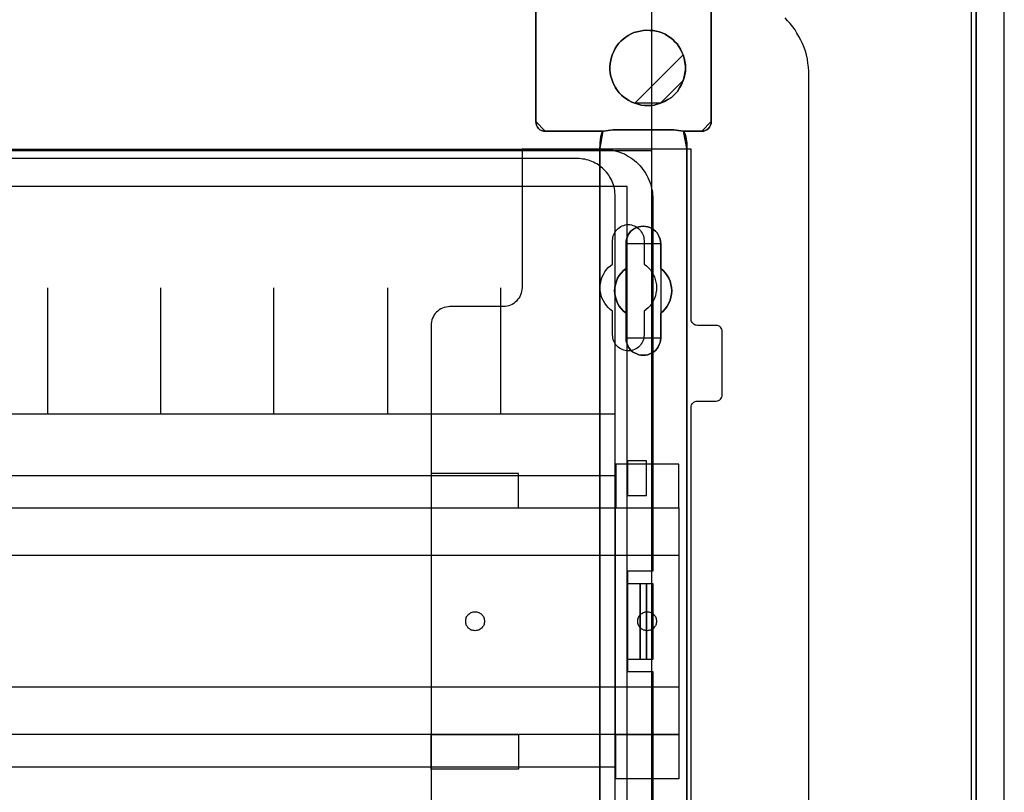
# Model space of a CAD drawing. Extents: x -543332 to -314699, y -9028 to 155584.
# Tile 59 of 256: x -447314 to -445751, y 23572 to 24799. Entities that reach past the tile are written whole.
import ezdxf

# ---------------------------------------------------------------- set-up
doc = ezdxf.new("R2010")
doc.units = 0
doc.header["$MEASUREMENT"] = 0
doc.layers.get('0').update_dxf_attribs({"color": 8})
for name, color, linetype in [('30', 7, 'Continuous'), ('5', 7, 'Continuous'), ('50', 7, 'Continuous')]:
    doc.layers.add(name, color=color, linetype=linetype)

# ---------------------------------------------------------------- blocks, each defined once
blk = doc.blocks.new('*U1079')
at = {"layer": '5', "color": 7}
for points in [[(443.311642, -20.805704), (443.311642, -801.191648)], [(443.311642, -801.191648), (443.311642, -20.805704)], [(401.242342, -406.374921), (401.242342, -431.137696), (401.242342, -431.445946), (401.139227, -431.702822), (400.984553, -432.011072), (400.82988, -432.216572), (400.572091, -432.422072), (400.314302, -432.524823), (400.056514, -432.627573), (399.747167, -432.627573), (396.808375, -432.627573), (396.911491, -432.730323), (397.014606, -432.935823), (397.117722, -433.192698), (397.220837, -433.552324), (397.375511, -434.52845), (397.375511, -435.658701), (397.375511, -498.747264), (397.375511, -523.253164), (397.375511, -648.762415)], [(383.558033, -743.189759), (383.558033, -435.658701), (383.609591, -434.52845), (383.712706, -433.552324), (383.815822, -433.192698), (383.918937, -432.935823), (384.022053, -432.730323), (384.125168, -432.627573), (374.896331, -432.627573), (374.638542, -432.627573), (374.329195, -432.524823), (374.071406, -432.422072), (373.865175, -432.216572), (373.658944, -432.011072), (373.504271, -431.702822), (373.452713, -431.445946), (373.401156, -431.137696), (373.401156, -406.374921)], [(373.401156, -406.374113), (373.401156, -431.138668), (373.452713, -431.446941), (373.504271, -431.703835), (373.658944, -432.012107), (373.865175, -432.217622), (374.071406, -432.423137), (374.329195, -432.525895), (374.638542, -432.628652), (374.896331, -432.628652), (384.125168, -432.628652), (385.671901, -432.423137), (395.3132, -432.423137), (396.808375, -432.628652), (399.747167, -432.628652), (400.056514, -432.628652), (400.314302, -432.525895), (400.572091, -432.423137), (400.82988, -432.217622), (400.984553, -432.012107), (401.139227, -431.703835), (401.242342, -431.446941), (401.242342, -431.138668), (401.242342, -406.374113)], [(397.377131, -648.762422), (397.377131, -523.253181), (397.377131, -498.747284), (397.377131, -435.658725), (397.377131, -434.528474), (397.222431, -433.552348), (397.119298, -433.192723), (397.016164, -432.935848), (396.913031, -432.730348), (396.809898, -432.627598), (395.314466, -432.422097), (385.671508, -432.422097), (384.12451, -432.627598), (384.021376, -432.730348), (383.918243, -432.935848), (383.81511, -433.192723), (383.711977, -433.552348), (383.608844, -434.528474), (383.557277, -435.658725), (383.557277, -743.18976)]]:
    blk.add_lwpolyline(points, dxfattribs=at)
at = {"layer": '5', "color": 59}
blk.add_lwpolyline([(443.308991, -20.806406), (443.308991, -801.190946), (443.308991, -20.806406)], close=True, dxfattribs=at)
at = {"layer": '5', "color": 7}
for points in [[(373.401156, -406.37503), (373.401156, -431.1404), (373.401156, -406.37503)], [(401.239691, -406.37503), (401.239691, -431.1404), (401.239691, -406.37503)], [(396.809809, -420.554065), (396.603544, -420.091532), (396.397279, -419.628999), (396.139448, -419.217858), (395.830051, -418.806717), (395.469088, -418.446969), (395.159691, -418.087221), (394.747162, -417.778865), (394.334632, -417.521902), (393.922103, -417.264939), (393.458007, -417.059369), (392.993911, -416.905191), (392.529816, -416.751014), (392.014154, -416.648228), (391.498492, -416.648228), (390.98283, -416.596836), (390.467169, -416.648228), (389.951507, -416.751014), (389.487411, -416.853799), (388.971749, -417.007976), (388.55922, -417.213547), (388.095124, -417.47051), (387.682595, -417.727473), (387.270065, -418.035828), (386.909102, -418.344184), (386.599705, -418.703932), (386.290308, -419.115073), (386.032477, -419.526213), (385.774646, -419.988747), (385.568381, -420.45128), (385.413683, -420.913813), (385.31055, -421.376347), (385.207418, -421.890272), (385.155852, -422.404198), (385.155852, -422.918124), (385.207418, -423.43205), (385.31055, -423.945976), (385.465249, -424.408509), (385.619948, -424.871043), (385.826212, -425.333576), (386.084043, -425.744717), (386.341874, -426.155857), (386.651271, -426.566998), (387.012234, -426.926746), (387.373198, -427.235102), (387.785727, -427.543457), (388.198257, -427.80042), (388.662352, -428.057383), (389.126448, -428.211561), (396.809809, -420.554065)], [(389.126308, -428.211947), (389.641952, -428.36613), (390.157596, -428.520313), (390.673239, -428.571707), (391.188883, -428.571707), (391.704527, -428.571707), (392.22017, -428.520313), (392.68425, -428.36613), (393.199893, -428.211947), (393.818666, -427.954976), (394.385874, -427.64661), (394.953082, -427.28685), (395.417161, -426.824301), (395.881241, -426.361753), (396.242191, -425.796415), (396.551577, -425.231078), (396.809399, -424.614346), (396.964092, -424.151798), (397.067221, -423.637855), (397.17035, -423.123912), (397.17035, -422.609969), (397.17035, -422.096026), (397.067221, -421.582083), (396.964092, -421.06814), (396.809399, -420.554197), (396.603142, -420.091648), (396.396884, -419.629099), (396.139062, -419.217945), (395.829676, -418.806791), (395.468726, -418.447031), (395.159339, -418.08727), (394.746824, -417.778905), (394.33431, -417.521933), (393.921795, -417.264962), (393.457715, -417.059384), (392.993636, -416.905202), (392.529557, -416.751019), (392.013913, -416.64823), (391.498269, -416.64823), (390.982626, -416.596836), (390.466982, -416.64823), (389.951338, -416.751019), (389.487259, -416.853807), (388.971615, -417.00799), (388.5591, -417.213567), (388.095021, -417.470539), (387.682506, -417.72751), (387.269991, -418.035876), (386.90904, -418.344242), (386.599654, -418.704002), (386.290268, -419.115156), (386.032446, -419.526311), (385.774624, -419.98886), (385.568367, -420.451408), (385.413674, -420.913957), (385.310545, -421.376506), (385.207416, -421.890449), (385.155852, -422.404392), (385.155852, -422.918335), (385.207416, -423.432278), (385.310545, -423.946221), (385.465238, -424.408769), (385.619931, -424.871318), (385.826189, -425.333867), (386.084011, -425.745021), (386.341832, -426.156175), (386.651219, -426.56733), (387.012169, -426.92709), (387.37312, -427.235456), (387.785635, -427.543821), (388.19815, -427.800793), (388.662229, -428.057764), (389.126308, -428.211947)], [(389.126308, -428.211947), (389.641952, -428.36613), (390.157596, -428.520313), (390.673239, -428.571707), (391.188883, -428.571707), (391.704527, -428.571707), (392.22017, -428.520313), (392.68425, -428.36613), (393.199893, -428.211947), (393.818666, -427.954976), (394.385874, -427.64661), (394.953082, -427.28685), (395.417161, -426.824301), (395.881241, -426.361753), (396.242191, -425.796415), (396.551577, -425.231078), (396.809399, -424.614346), (396.964092, -424.151798), (397.067221, -423.637855), (397.17035, -423.123912), (397.17035, -422.609969), (397.17035, -422.096026), (397.067221, -421.582083), (396.964092, -421.06814), (396.809399, -420.554197), (396.603142, -420.091648), (396.396884, -419.629099), (396.139062, -419.217945), (395.829676, -418.806791), (395.468726, -418.447031), (395.159339, -418.08727), (394.746824, -417.778905), (394.33431, -417.521933), (393.921795, -417.264962), (393.457715, -417.059384), (392.993636, -416.905202), (392.529557, -416.751019), (392.013913, -416.64823), (391.498269, -416.64823), (390.982626, -416.596836), (390.466982, -416.64823), (389.951338, -416.751019), (389.487259, -416.853807), (388.971615, -417.00799), (388.5591, -417.213567), (388.095021, -417.470539), (387.682506, -417.72751), (387.269991, -418.035876), (386.90904, -418.344242), (386.599654, -418.704002), (386.290268, -419.115156), (386.032446, -419.526311), (385.774624, -419.98886), (385.568367, -420.451408), (385.413674, -420.913957), (385.310545, -421.376506), (385.207416, -421.890449), (385.155852, -422.404392), (385.155852, -422.918335), (385.207416, -423.432278), (385.310545, -423.946221), (385.465238, -424.408769), (385.619931, -424.871318), (385.826189, -425.333867), (386.084011, -425.745021), (386.341832, -426.156175), (386.651219, -426.56733), (387.012169, -426.92709), (387.37312, -427.235456), (387.785635, -427.543821), (388.19815, -427.800793), (388.662229, -428.057764), (389.126308, -428.211947)], [(389.126308, -428.211947), (388.662229, -428.057764), (388.19815, -427.800793), (387.785635, -427.543821), (387.37312, -427.235456), (387.012169, -426.92709), (386.651219, -426.56733), (386.341832, -426.156175), (386.084011, -425.745021), (385.826189, -425.333867), (385.619931, -424.871318), (385.465238, -424.408769), (385.310545, -423.946221), (385.207416, -423.432278), (385.155852, -422.918335), (385.155852, -422.404392), (385.207416, -421.890449), (385.310545, -421.376506), (385.413674, -420.913957), (385.568367, -420.451408), (385.774624, -419.98886), (386.032446, -419.526311), (386.290268, -419.115156), (386.599654, -418.704002), (386.90904, -418.344242), (387.269991, -418.035876), (387.682506, -417.72751), (388.095021, -417.470539), (388.5591, -417.213567), (388.971615, -417.00799), (389.487259, -416.853807), (389.951338, -416.751019), (390.466982, -416.64823), (390.982626, -416.596836), (391.498269, -416.64823), (392.013913, -416.64823), (392.529557, -416.751019), (392.993636, -416.905202), (393.457715, -417.059384), (393.921795, -417.264962), (394.33431, -417.521933), (394.746824, -417.778905), (395.159339, -418.08727), (395.468726, -418.447031), (395.829676, -418.806791), (396.139062, -419.217945), (396.396884, -419.629099), (396.603142, -420.091648), (396.809399, -420.554197), (396.964092, -421.06814), (397.067221, -421.582083), (397.17035, -422.096026), (397.17035, -422.609969), (397.17035, -423.123912), (397.067221, -423.637855), (396.964092, -424.151798), (396.809399, -424.614346), (396.551577, -425.231078), (396.242191, -425.796415), (395.881241, -426.361753), (395.417161, -426.824301), (394.953082, -427.28685), (394.385874, -427.64661), (393.818666, -427.954976), (393.199893, -428.211947), (392.68425, -428.36613), (392.22017, -428.520313), (391.704527, -428.571707), (391.188883, -428.571707), (390.673239, -428.571707), (390.157596, -428.520313), (389.641952, -428.36613), (389.126308, -428.211947)], [(397.17035, -422.610753), (397.17035, -422.096353), (397.066581, -421.581952), (396.962812, -421.067552), (396.807158, -420.553151), (397.17035, -422.610753)], [(396.807158, -424.615392), (396.962812, -424.152172), (397.066581, -423.637483), (397.17035, -423.122794), (397.17035, -422.608105), (396.807158, -424.615392)], [(393.199097, -428.211561), (393.818076, -427.954503), (394.385474, -427.646033), (394.952871, -427.286151), (395.417106, -426.823446), (395.88134, -426.360741), (396.242411, -425.795212), (396.551901, -425.229684), (396.809809, -424.612744), (393.199097, -428.211561)], [(389.124454, -428.208913), (389.640567, -428.364396), (390.15668, -428.51988), (390.672793, -428.571707), (391.188907, -428.571707), (391.70502, -428.571707), (392.221133, -428.51988), (392.685635, -428.364396), (393.201748, -428.208913), (389.124454, -428.208913)], [(373.401156, -431.137751), (373.452805, -431.446214), (373.504455, -431.703265), (373.659403, -432.011728), (373.866001, -432.217369), (374.072599, -432.423011), (374.330847, -432.525831), (374.640744, -432.628652), (374.898991, -432.628652), (373.401156, -431.137751)], [(399.744506, -432.628652), (400.054403, -432.628652), (400.312651, -432.525831), (400.570898, -432.423011), (400.829146, -432.217369), (400.984094, -432.011728), (401.139043, -431.703265), (401.242342, -431.446214), (401.242342, -431.137751), (399.744506, -432.628652)], [(374.89634, -432.626004), (384.12725, -432.626004), (374.89634, -432.626004)], [(384.12725, -432.626004), (384.023618, -432.728877), (383.919987, -432.934624), (383.816355, -433.191807), (383.712724, -433.551864), (383.609093, -434.529161), (383.557277, -435.660768), (384.12725, -432.626004)], [(384.12725, -432.626004), (384.023618, -432.728877), (383.919987, -432.934624), (383.816355, -433.191807), (383.712724, -433.551864), (383.609093, -434.529161), (383.557277, -435.660768), (384.12725, -432.626004)], [(384.12725, -432.626004), (384.023618, -432.728877), (383.919987, -432.934624), (383.816355, -433.191807), (383.712724, -433.551864), (383.609093, -434.529161), (383.557277, -435.660768), (384.12725, -432.626004)], [(384.12725, -432.626004), (384.023618, -432.728877), (383.919987, -432.934624), (383.816355, -433.191807), (383.712724, -433.551864), (383.609093, -434.529161), (383.557277, -435.660768), (384.12725, -432.626004)], [(384.12725, -432.626004), (384.023618, -432.728877), (383.919987, -432.934624), (383.816355, -433.191807), (383.712724, -433.551864), (383.609093, -434.529161), (383.557277, -435.660768), (384.12725, -432.626004)], [(384.12725, -432.626004), (384.023618, -432.728877), (383.919987, -432.934624), (383.816355, -433.191807), (383.712724, -433.551864), (383.609093, -434.529161), (383.557277, -435.660768), (384.12725, -432.626004)], [(384.12725, -432.626004), (384.023618, -432.728877), (383.919987, -432.934624), (383.816355, -433.191807), (383.712724, -433.551864), (383.609093, -434.529161), (383.557277, -435.660768), (384.12725, -432.626004)], [(384.12725, -432.626004), (384.023618, -432.728877), (383.919987, -432.934624), (383.816355, -433.191807), (383.712724, -433.551864), (383.609093, -434.529161), (383.557277, -435.660768), (384.12725, -432.626004)], [(384.12725, -432.626004), (384.023618, -432.728877), (383.919987, -432.934624), (383.816355, -433.191807), (383.712724, -433.551864), (383.609093, -434.529161), (383.557277, -435.660768), (384.12725, -432.626004)], [(384.12725, -432.626004), (384.023618, -432.728877), (383.919987, -432.934624), (383.816355, -433.191807), (383.712724, -433.551864), (383.609093, -434.529161), (383.557277, -435.660768), (384.12725, -432.626004)], [(384.12725, -432.626004), (384.023618, -432.728877), (383.919987, -432.934624), (383.816355, -433.191807), (383.712724, -433.551864), (383.609093, -434.529161), (383.557277, -435.660768), (384.12725, -432.626004)], [(384.12725, -432.626004), (384.023618, -432.728877), (383.919987, -432.934624), (383.816355, -433.191807), (383.712724, -433.551864), (383.609093, -434.529161), (383.557277, -435.660768), (384.12725, -432.626004)], [(384.12725, -432.626004), (384.023618, -432.728877), (383.919987, -432.934624), (383.816355, -433.191807), (383.712724, -433.551864), (383.609093, -434.529161), (383.557277, -435.660768), (384.12725, -432.626004)], [(384.12725, -432.626004), (384.023618, -432.728877), (383.919987, -432.934624), (383.816355, -433.191807), (383.712724, -433.551864), (383.609093, -434.529161), (383.557277, -435.660768), (384.12725, -432.626004)], [(384.12725, -432.626004), (384.023618, -432.728877), (383.919987, -432.934624), (383.816355, -433.191807), (383.712724, -433.551864), (383.609093, -434.529161), (383.557277, -435.660768), (384.12725, -432.626004)], [(384.12725, -432.626004), (384.023618, -432.728877), (383.919987, -432.934624), (383.816355, -433.191807), (383.712724, -433.551864), (383.609093, -434.529161), (383.557277, -435.660768), (384.12725, -432.626004)], [(384.12725, -432.626004), (384.023618, -432.728877), (383.919987, -432.934624), (383.816355, -433.191807), (383.712724, -433.551864), (383.609093, -434.529161), (383.557277, -435.660768), (384.12725, -432.626004)], [(384.12725, -432.626004), (384.023618, -432.728877), (383.919987, -432.934624), (383.816355, -433.191807), (383.712724, -433.551864), (383.609093, -434.529161), (383.557277, -435.660768), (384.12725, -432.626004)], [(384.12725, -432.626004), (384.023618, -432.728877), (383.919987, -432.934624), (383.816355, -433.191807), (383.712724, -433.551864), (383.609093, -434.529161), (383.557277, -435.660768), (384.12725, -432.626004)], [(384.12725, -432.626004), (384.023618, -432.728877), (383.919987, -432.934624), (383.816355, -433.191807), (383.712724, -433.551864), (383.609093, -434.529161), (383.557277, -435.660768), (384.12725, -432.626004)], [(384.12725, -432.626004), (384.023618, -432.728877), (383.919987, -432.934624), (383.816355, -433.191807), (383.712724, -433.551864), (383.609093, -434.529161), (383.557277, -435.660768), (384.12725, -432.626004)], [(384.124599, -432.628652), (385.672804, -432.422097), (384.124599, -432.628652)], [(384.124599, -432.626004), (384.124599, -432.626004), (384.124599, -432.626004)], [(395.314624, -432.422097), (385.670153, -432.422097), (395.314624, -432.422097)], [(395.311973, -432.422097), (396.809809, -432.628652), (395.311973, -432.422097)], [(397.377131, -435.660768), (397.377131, -434.529161), (397.221684, -433.551864), (397.118052, -433.191807), (397.014421, -432.934624), (396.910789, -432.728877), (396.807158, -432.626004), (397.377131, -435.660768)], [(396.807158, -432.626004), (396.807158, -432.626004), (396.807158, -432.626004)], [(397.377131, -435.660768), (397.377131, -434.529161), (397.221684, -433.551864), (397.118052, -433.191807), (397.014421, -432.934624), (396.910789, -432.728877), (396.807158, -432.626004), (397.377131, -435.660768)], [(397.377131, -435.660768), (397.377131, -434.529161), (397.221684, -433.551864), (397.118052, -433.191807), (397.014421, -432.934624), (396.910789, -432.728877), (396.807158, -432.626004), (397.377131, -435.660768)], [(397.377131, -435.660768), (397.377131, -434.529161), (397.221684, -433.551864), (397.118052, -433.191807), (397.014421, -432.934624), (396.910789, -432.728877), (396.807158, -432.626004), (397.377131, -435.660768)], [(397.377131, -435.660768), (397.377131, -434.529161), (397.221684, -433.551864), (397.118052, -433.191807), (397.014421, -432.934624), (396.910789, -432.728877), (396.807158, -432.626004), (397.377131, -435.660768)], [(397.377131, -435.660768), (397.377131, -434.529161), (397.221684, -433.551864), (397.118052, -433.191807), (397.014421, -432.934624), (396.910789, -432.728877), (396.807158, -432.626004), (397.377131, -435.660768)], [(397.377131, -435.660768), (397.377131, -434.529161), (397.221684, -433.551864), (397.118052, -433.191807), (397.014421, -432.934624), (396.910789, -432.728877), (396.807158, -432.626004), (397.377131, -435.660768)], [(397.377131, -435.660768), (397.377131, -434.529161), (397.221684, -433.551864), (397.118052, -433.191807), (397.014421, -432.934624), (396.910789, -432.728877), (396.807158, -432.626004), (397.377131, -435.660768)], [(397.377131, -435.660768), (397.377131, -434.529161), (397.221684, -433.551864), (397.118052, -433.191807), (397.014421, -432.934624), (396.910789, -432.728877), (396.807158, -432.626004), (397.377131, -435.660768)], [(397.377131, -435.660768), (397.377131, -434.529161), (397.221684, -433.551864), (397.118052, -433.191807), (397.014421, -432.934624), (396.910789, -432.728877), (396.807158, -432.626004), (397.377131, -435.660768)], [(397.377131, -435.660768), (397.377131, -434.529161), (397.221684, -433.551864), (397.118052, -433.191807), (397.014421, -432.934624), (396.910789, -432.728877), (396.807158, -432.626004), (397.377131, -435.660768)], [(397.377131, -435.660768), (397.377131, -434.529161), (397.221684, -433.551864), (397.118052, -433.191807), (397.014421, -432.934624), (396.910789, -432.728877), (396.807158, -432.626004), (397.377131, -435.660768)], [(397.377131, -435.660768), (397.377131, -434.529161), (397.221684, -433.551864), (397.118052, -433.191807), (397.014421, -432.934624), (396.910789, -432.728877), (396.807158, -432.626004), (397.377131, -435.660768)], [(397.377131, -435.660768), (397.377131, -434.529161), (397.221684, -433.551864), (397.118052, -433.191807), (397.014421, -432.934624), (396.910789, -432.728877), (396.807158, -432.626004), (397.377131, -435.660768)], [(397.377131, -435.660768), (397.377131, -434.529161), (397.221684, -433.551864), (397.118052, -433.191807), (397.014421, -432.934624), (396.910789, -432.728877), (396.807158, -432.626004), (397.377131, -435.660768)], [(397.377131, -435.660768), (397.377131, -434.529161), (397.221684, -433.551864), (397.118052, -433.191807), (397.014421, -432.934624), (396.910789, -432.728877), (396.807158, -432.626004), (397.377131, -435.660768)], [(397.377131, -435.660768), (397.377131, -434.529161), (397.221684, -433.551864), (397.118052, -433.191807), (397.014421, -432.934624), (396.910789, -432.728877), (396.807158, -432.626004), (397.377131, -435.660768)], [(397.377131, -435.660768), (397.377131, -434.529161), (397.221684, -433.551864), (397.118052, -433.191807), (397.014421, -432.934624), (396.910789, -432.728877), (396.807158, -432.626004), (397.377131, -435.660768)], [(397.377131, -435.660768), (397.377131, -434.529161), (397.221684, -433.551864), (397.118052, -433.191807), (397.014421, -432.934624), (396.910789, -432.728877), (396.807158, -432.626004), (397.377131, -435.660768)], [(397.377131, -435.660768), (397.377131, -434.529161), (397.221684, -433.551864), (397.118052, -433.191807), (397.014421, -432.934624), (396.910789, -432.728877), (396.807158, -432.626004), (397.377131, -435.660768)], [(397.377131, -435.660768), (397.377131, -434.529161), (397.221684, -433.551864), (397.118052, -433.191807), (397.014421, -432.934624), (396.910789, -432.728877), (396.807158, -432.626004), (397.377131, -435.660768)], [(396.807158, -432.626004), (399.747157, -432.626004), (396.807158, -432.626004)], [(383.557277, -743.18882), (383.557277, -435.65812), (383.557277, -743.18882)], [(383.557277, -435.65812), (383.557277, -435.65812), (383.557277, -435.65812)], [(397.37448, -435.65812), (397.37448, -498.747316), (397.37448, -435.65812)], [(397.37448, -435.65812), (397.37448, -435.65812), (397.37448, -435.65812)], [(389.075093, -467.873161), (388.765735, -467.667628), (388.507937, -467.462096), (388.301699, -467.153797), (388.09546, -466.896881), (387.940781, -466.537199), (387.786102, -466.2289), (387.734542, -465.869219), (387.734542, -465.509537), (387.734542, -461.553035), (387.322065, -461.244737), (386.961148, -460.833672), (386.65179, -460.422606), (386.393991, -459.960158), (386.239313, -459.49771), (386.084634, -459.035262), (385.981514, -458.521431), (385.929955, -458.007599), (385.981514, -457.493768), (386.084634, -456.979937), (386.239313, -456.466105), (386.393991, -456.003657), (386.65179, -455.592592), (386.961148, -455.181527), (387.322065, -454.770462), (387.734542, -454.462163), (387.734542, -450.505662), (387.734542, -450.14598), (387.786102, -449.786298), (387.940781, -449.426616), (388.09546, -449.118317), (388.301699, -448.810018), (388.507937, -448.553103), (388.765735, -448.296187), (389.075093, -448.090654), (389.436011, -447.936505), (389.745369, -447.833739), (390.106286, -447.782356), (390.467204, -447.730973), (390.828121, -447.782356), (391.189039, -447.833739), (391.498397, -447.936505), (391.859314, -448.090654), (392.168672, -448.296187), (392.42647, -448.553103), (392.684269, -448.810018), (392.838948, -449.118317), (392.993627, -449.426616), (393.148306, -449.786298), (393.199865, -450.14598), (393.251425, -450.505662), (393.251425, -454.462163), (393.612342, -454.770462), (393.97326, -455.181527), (394.282618, -455.592592), (394.540416, -456.003657), (394.746655, -456.466105), (394.849774, -456.979937), (394.952893, -457.493768), (395.004453, -458.007599), (394.952893, -458.521431), (394.849774, -459.035262), (394.746655, -459.49771), (394.540416, -459.960158), (394.282618, -460.422606), (393.97326, -460.833672), (393.612342, -461.244737), (393.251425, -461.553035), (393.251425, -465.509537), (393.199865, -465.869219), (393.148306, -466.2289), (392.993627, -466.537199), (392.838948, -466.896881), (392.684269, -467.153797), (392.42647, -467.462096), (392.168672, -467.667628), (391.859314, -467.873161), (391.498397, -468.02731), (391.189039, -468.18146), (390.828121, -468.232843), (390.467204, -468.232843), (390.106286, -468.232843), (389.745369, -468.18146), (389.436011, -468.02731), (389.075093, -467.873161)], [(391.859314, -448.090654), (391.498397, -447.936505), (391.189039, -447.833739), (390.828121, -447.782356), (390.467204, -447.730973), (390.106286, -447.782356), (389.745369, -447.833739), (389.436011, -447.936505), (389.075093, -448.090654), (388.765735, -448.296187), (388.507937, -448.553103), (388.301699, -448.810018), (388.09546, -449.118317), (387.940781, -449.426616), (387.786102, -449.786298), (387.734542, -450.14598), (387.734542, -450.505662), (387.734542, -454.462163), (387.322065, -454.770462), (386.961148, -455.181527), (386.65179, -455.592592), (386.393991, -456.003657), (386.239313, -456.466105), (386.084634, -456.979937), (385.981514, -457.493768), (385.929955, -458.007599), (385.981514, -458.521431), (386.084634, -459.035262), (386.239313, -459.49771), (386.393991, -459.960158), (386.65179, -460.422606), (386.961148, -460.833672), (387.322065, -461.244737), (387.734542, -461.553035), (387.734542, -465.509537), (387.734542, -465.869219), (387.786102, -466.2289), (387.940781, -466.537199), (388.09546, -466.896881), (388.301699, -467.153797), (388.507937, -467.462096), (388.765735, -467.667628), (389.075093, -467.873161), (389.436011, -468.02731), (389.745369, -468.18146), (390.106286, -468.232843), (390.467204, -468.232843), (390.828121, -468.232843), (391.189039, -468.18146), (391.498397, -468.02731), (391.859314, -467.873161), (392.168672, -467.667628), (392.42647, -467.462096), (392.684269, -467.153797), (392.838948, -466.896881), (392.993627, -466.537199), (393.148306, -466.2289), (393.199865, -465.869219), (393.251425, -465.509537), (393.251425, -461.553035), (393.612342, -461.244737), (393.97326, -460.833672), (394.282618, -460.422606), (394.540416, -459.960158), (394.746655, -459.49771), (394.849774, -459.035262), (394.952893, -458.521431), (395.004453, -458.007599), (394.952893, -457.493768), (394.849774, -456.979937), (394.746655, -456.466105), (394.540416, -456.003657), (394.282618, -455.592592), (393.97326, -455.181527), (393.612342, -454.770462), (393.251425, -454.462163), (393.251425, -450.505662), (393.199865, -450.14598), (393.148306, -449.786298), (392.993627, -449.426616), (392.838948, -449.118317), (392.684269, -448.810018), (392.42647, -448.553103), (392.168672, -448.296187), (391.859314, -448.090654)], [(391.859314, -448.090654), (391.498397, -447.936505), (391.189039, -447.833739), (390.828121, -447.782356), (390.467204, -447.730973), (390.106286, -447.782356), (389.745369, -447.833739), (389.436011, -447.936505), (389.075093, -448.090654), (388.765735, -448.296187), (388.507937, -448.553103), (388.301699, -448.810018), (388.09546, -449.118317), (387.940781, -449.426616), (387.786102, -449.786298), (387.734542, -450.14598), (387.734542, -450.505662), (387.734542, -454.462163), (387.322065, -454.770462), (386.961148, -455.181527), (386.65179, -455.592592), (386.393991, -456.003657), (386.239313, -456.466105), (386.084634, -456.979937), (385.981514, -457.493768), (385.929955, -458.007599), (385.981514, -458.521431), (386.084634, -459.035262), (386.239313, -459.49771), (386.393991, -459.960158), (386.65179, -460.422606), (386.961148, -460.833672), (387.322065, -461.244737), (387.734542, -461.553035), (387.734542, -465.509537), (387.734542, -465.869219), (387.786102, -466.2289), (387.940781, -466.537199), (388.09546, -466.896881), (388.301699, -467.153797), (388.507937, -467.462096), (388.765735, -467.667628), (389.075093, -467.873161), (389.436011, -468.02731), (389.745369, -468.18146), (390.106286, -468.232843), (390.467204, -468.232843), (390.828121, -468.232843), (391.189039, -468.18146), (391.498397, -468.02731), (391.859314, -467.873161), (392.168672, -467.667628), (392.42647, -467.462096), (392.684269, -467.153797), (392.838948, -466.896881), (392.993627, -466.537199), (393.148306, -466.2289), (393.199865, -465.869219), (393.251425, -465.509537), (393.251425, -461.553035), (393.612342, -461.244737), (393.97326, -460.833672), (394.282618, -460.422606), (394.540416, -459.960158), (394.746655, -459.49771), (394.849774, -459.035262), (394.952893, -458.521431), (395.004453, -458.007599), (394.952893, -457.493768), (394.849774, -456.979937), (394.746655, -456.466105), (394.540416, -456.003657), (394.282618, -455.592592), (393.97326, -455.181527), (393.612342, -454.770462), (393.251425, -454.462163), (393.251425, -450.505662), (393.199865, -450.14598), (393.148306, -449.786298), (392.993627, -449.426616), (392.838948, -449.118317), (392.684269, -448.810018), (392.42647, -448.553103), (392.168672, -448.296187), (391.859314, -448.090654)], [(393.252118, -450.508867), (393.200534, -450.14877), (393.14895, -449.788672), (392.994199, -449.428575), (392.839448, -449.11992), (392.684697, -448.811265), (392.426778, -448.554053), (392.16886, -448.29684), (391.859357, -448.09107), (391.498271, -447.936743), (391.188769, -447.833858), (390.827683, -447.782415), (390.466597, -447.730973), (390.105511, -447.782415), (389.744425, -447.833858), (389.434922, -447.936743), (389.073836, -448.09107), (388.764334, -448.29684), (388.506415, -448.554053), (388.30008, -448.811265), (388.093746, -449.11992), (387.938994, -449.428575), (387.784243, -449.788672), (387.73266, -450.14877), (387.73266, -450.508867), (393.252118, -450.508867)], [(387.73266, -454.462535), (387.73266, -450.506219), (387.73266, -454.462535)], [(393.249467, -450.506219), (393.249467, -454.462535), (393.249467, -450.506219)], [(387.735311, -454.459887), (387.322658, -454.768337), (386.961587, -455.179604), (386.652097, -455.590871), (386.394189, -456.002138), (386.239444, -456.464813), (386.084699, -456.978897), (385.981536, -457.492981), (385.929955, -458.007065), (385.981536, -458.521149), (386.084699, -459.035233), (386.239444, -459.497908), (386.394189, -459.960583), (386.652097, -460.423259), (386.961587, -460.834526), (387.322658, -461.245793), (387.735311, -461.554243), (387.735311, -454.459887)], [(393.249467, -461.554243), (393.610787, -461.245793), (393.972108, -460.834526), (394.281812, -460.423259), (394.539898, -459.960583), (394.746367, -459.497908), (394.849601, -459.035233), (394.952836, -458.521149), (395.004453, -458.007065), (394.952836, -457.492981), (394.849601, -456.978897), (394.746367, -456.464813), (394.539898, -456.002138), (394.281812, -455.590871), (393.972108, -455.179604), (393.610787, -454.768337), (393.249467, -454.459887), (393.249467, -461.554243)], [(387.73266, -465.507911), (387.73266, -461.551595), (387.73266, -465.507911)], [(393.249467, -461.551595), (393.249467, -465.507911), (393.249467, -461.551595)], [(387.73266, -465.507911), (387.73266, -465.867807), (387.784243, -466.227704), (387.938994, -466.536187), (388.093746, -466.896084), (388.30008, -467.153153), (388.506415, -467.461635), (388.764334, -467.667291), (389.073836, -467.872946), (389.434922, -468.027187), (389.744425, -468.181429), (390.105511, -468.232843), (390.466597, -468.232843), (390.827683, -468.232843), (391.188769, -468.181429), (391.498271, -468.027187), (391.859357, -467.872946), (392.16886, -467.667291), (392.426778, -467.461635), (392.684697, -467.153153), (392.839448, -466.896084), (392.994199, -466.536187), (393.14895, -466.227704), (393.200534, -465.867807), (393.252118, -465.507911), (387.73266, -465.507911)], [(397.37448, -498.747316), (397.37448, -523.253168), (397.37448, -498.747316)], [(397.37448, -523.253168), (397.37448, -648.764229), (397.37448, -523.253168)]]:
    blk.add_lwpolyline(points, close=True, dxfattribs=at)
at = {"layer": '50', "color": 7}
for points in [[(447.768034, -801.133213), (447.768034, -20.558787)], [(442.54019, -801.136518), (442.54019, -20.552831)], [(416.766812, -737.446126), (416.766812, -423.785117), (416.766812, -423.117644), (416.715463, -422.501515), (416.612764, -421.834042), (416.510064, -421.217913), (416.356016, -420.55044), (416.201967, -419.934311), (415.996569, -419.369526), (415.739821, -418.753397), (415.483073, -418.188612), (415.174975, -417.623827), (414.866878, -417.110386), (414.55878, -416.545601), (414.199333, -416.083505), (413.788536, -415.570064), (413.37774, -415.107967), (412.966943, -414.64587)], [(55.98194, -85.921426), (391.762235, -85.921426), (391.762235, -735.000783), (55.98194, -735.000783), (55.98194, -85.921426)], [(391.762235, -435.77199), (55.98194, -435.77199), (55.98194, -385.150219), (391.762235, -385.150219), (391.762235, -435.77199)], [(59.825943, -728.385739), (387.918232, -728.385739), (387.918232, -441.457538), (59.825943, -441.457538), (59.825943, -728.385739)]]:
    blk.add_lwpolyline(points, dxfattribs=at)
blk = doc.blocks.new('*U1096')
at = {"layer": '50', "color": 7}
for points in [[(64.001505, -435.499232), (383.999821, -435.499232), (384.419821, -435.520249), (384.818821, -435.541266), (385.217822, -435.583301), (385.595822, -435.667371), (385.994823, -435.75144), (386.372823, -435.856527), (386.750823, -435.982631), (387.107824, -436.129753), (387.464824, -436.276875), (387.800824, -436.466031), (388.136825, -436.655187), (388.472825, -436.865361), (388.787825, -437.075535), (389.081826, -437.327744), (389.375826, -437.579952), (389.648826, -437.832161), (389.921826, -438.105386), (390.173827, -438.39963), (390.404827, -438.71489), (390.635827, -439.009134), (390.845827, -439.345412), (391.034827, -439.68169), (391.202828, -440.017968), (391.370828, -440.375263), (391.517828, -440.753576), (391.643828, -441.110871), (391.748828, -441.489184), (391.832828, -441.888514), (391.916828, -442.287845), (391.958828, -442.687175), (391.979828, -443.086505), (392.000828, -443.506853), (392.000828, -502.523649), (387.968824, -502.523649), (387.968824, -518.475839), (392.000828, -518.475839), (392.000828, -577.492635)], [(386.017439, -577.995737), (386.017439, -443.001103), (385.996439, -442.685842), (385.975438, -442.370582), (385.933438, -442.076338), (385.891437, -441.782095), (385.828437, -441.487852), (385.744436, -441.193608), (385.639435, -440.920382), (385.534434, -440.647156), (385.408432, -440.394948), (385.282431, -440.121722), (385.135429, -439.869513), (384.988428, -439.638322), (384.820426, -439.407131), (384.631424, -439.17594), (384.442422, -438.944749), (384.232419, -438.755592), (384.022417, -438.545418), (383.812415, -438.356262), (383.581412, -438.188123), (383.35041, -438.019984), (383.098407, -437.851845), (382.846404, -437.725741), (382.594401, -437.578619), (382.321398, -437.473532), (382.048395, -437.368445), (381.775392, -437.263358), (381.481389, -437.179289), (381.187386, -437.116237), (380.893383, -437.074202), (380.599379, -437.032167), (380.284376, -437.01115), (379.969373, -436.990132), (67.968952, -436.990132)], [(61.983887, -477.51456), (386.017439, -477.51456), (386.017439, -477.51456), (386.017439, -443.001536), (385.996439, -442.686253), (385.975438, -442.370969), (385.933438, -442.076705), (385.891437, -441.78244), (385.828437, -441.488176), (385.744436, -441.193911), (385.639435, -440.920665), (385.534434, -440.64742), (385.408432, -440.395193), (385.282431, -440.121948), (385.135429, -439.869721), (384.988428, -439.638513), (384.820426, -439.407305), (384.631424, -439.176097), (384.442422, -438.944889), (384.232419, -438.755719), (384.022417, -438.54553), (383.812415, -438.35636), (383.581412, -438.188209), (383.35041, -438.020058), (383.098407, -437.851907), (382.846404, -437.725794), (382.594401, -437.578661), (382.321398, -437.473567), (382.048395, -437.368472), (381.775392, -437.263378), (381.481389, -437.179302), (381.187386, -437.116246), (380.893383, -437.074208), (380.599379, -437.03217), (380.284376, -437.011151), (379.969373, -436.990132), (67.968952, -436.990132)], [(386.017439, -477.51456), (386.017439, -443.001536), (385.996439, -442.686253), (385.975438, -442.370969), (385.933438, -442.076705), (385.891437, -441.78244), (385.828437, -441.488176), (385.744436, -441.193911), (385.639435, -440.920665), (385.534434, -440.64742), (385.408432, -440.395193), (385.282431, -440.121948), (385.135429, -439.869721), (384.988428, -439.638513), (384.820426, -439.407305), (384.631424, -439.176097), (384.442422, -438.944889), (384.232419, -438.755719), (384.022417, -438.54553), (383.812415, -438.35636), (383.581412, -438.188209), (383.35041, -438.020058), (383.098407, -437.851907), (382.846404, -437.725794), (382.594401, -437.578661), (382.321398, -437.473567), (382.048395, -437.368472), (381.775392, -437.263378), (381.481389, -437.179302), (381.187386, -437.116246), (380.893383, -437.074208), (380.599379, -437.03217), (380.284376, -437.011151), (379.969373, -436.990132), (67.968952, -436.990132)], [(61.983887, -477.51456), (386.017439, -477.51456)], [(295.988236, -477.55693), (295.988236, -457.544965)], [(313.90129, -477.55693), (313.90129, -457.544965)], [(331.835553, -477.55693), (331.835553, -457.544965)], [(349.936831, -477.55693), (349.936831, -457.544965)], [(367.849885, -477.55693), (367.849885, -457.544965)], [(390.972226, -484.992896), (387.968602, -484.992896), (387.968602, -490.482483), (390.972226, -490.482483), (390.972226, -484.992896)], [(61.983887, -487.347089), (386.017439, -487.347089), (386.017439, -533.64975), (61.983887, -533.64975), (61.983887, -487.347089)], [(387.968602, -504.475234), (389.986041, -504.475234), (389.986041, -516.521606), (387.968602, -516.521606), (387.968602, -504.475234)], [(389.98339, -504.475234), (390.972226, -504.475234), (390.972226, -516.521606), (389.98339, -516.521606), (389.98339, -504.475234)], [(390.969575, -504.475234), (392.000828, -504.475234), (392.000828, -516.521606), (390.969575, -516.521606), (390.969575, -504.475234)]]:
    blk.add_lwpolyline(points, dxfattribs=at)
blk = doc.blocks.new('*U1097')
at = {"layer": '30', "color": 7}
for points in [[(398.057414, -544.482416), (398.057414, -476.517071), (398.07979, -476.314459), (398.14692, -476.111846), (398.236426, -475.931746), (398.370685, -475.774158), (398.504945, -475.661595), (398.683957, -475.571545), (398.862969, -475.52652), (399.064358, -475.504007), (402.062815, -475.504007), (402.062815, -475.504007), (402.241828, -475.481495), (402.42084, -475.413957), (402.599852, -475.323907), (402.734112, -475.188832), (402.845995, -475.053757), (402.935501, -474.873656), (402.980254, -474.693556), (403.00263, -474.490943), (403.00263, -464.540403), (402.980254, -464.315277), (402.935501, -464.112664), (402.845995, -463.932564), (402.734112, -463.797489), (402.599852, -463.662414), (402.42084, -463.572364), (402.241828, -463.527338), (402.062815, -463.504826), (399.064358, -463.504826), (398.862969, -463.482313), (398.683957, -463.437288), (398.504945, -463.324726), (398.370685, -463.212163), (398.236426, -463.054575), (398.14692, -462.874475), (398.07979, -462.694375), (398.057414, -462.491762), (398.057414, -435.499232), (371.227935, -435.499232), (371.227935, -457.516491), (371.205558, -457.809154), (371.160805, -458.101817), (371.093675, -458.39448), (371.004169, -458.664631), (370.86991, -458.934781), (370.713274, -459.182419), (370.534262, -459.407544), (370.355249, -459.63267), (370.131484, -459.81277), (369.907719, -459.99287), (369.661577, -460.150458), (369.393058, -460.263021), (369.124539, -460.375583), (368.856021, -460.443121), (368.542749, -460.488146), (368.251854, -460.510659), (359.771143, -460.510659), (359.480248, -460.533171), (359.166976, -460.578196), (358.876081, -460.645734), (358.607563, -460.758297), (358.339044, -460.870859), (358.092902, -461.028447), (357.869137, -461.208547), (357.667748, -461.388648), (357.466359, -461.613773), (357.287346, -461.838898), (357.153087, -462.086536), (357.018828, -462.356687), (356.929322, -462.626837), (356.862192, -462.9195), (356.817439, -463.212163), (356.795062, -463.504826), (356.795062, -557.494662)], [(402.062815, -475.504007), (402.241828, -475.481495), (402.42084, -475.413957), (402.599852, -475.323907), (402.734112, -475.188832), (402.845995, -475.053757), (402.935501, -474.873656), (402.980254, -474.693556), (403.00263, -474.490943), (403.00263, -464.540403), (402.980254, -464.315277), (402.935501, -464.112664), (402.845995, -463.932564), (402.734112, -463.797489), (402.599852, -463.662414), (402.42084, -463.572364), (402.241828, -463.527338), (402.062815, -463.504826), (399.064358, -463.504826), (398.862969, -463.482313), (398.683957, -463.437288), (398.504945, -463.324726), (398.370685, -463.212163), (398.236426, -463.054575), (398.14692, -462.874475), (398.07979, -462.694375), (398.057414, -462.491762), (398.057414, -435.499232), (371.227935, -435.499232), (371.227935, -457.516491), (371.205558, -457.809154), (371.160805, -458.101817), (371.093675, -458.39448), (371.004169, -458.664631), (370.86991, -458.934781), (370.713274, -459.182419), (370.534262, -459.407544), (370.355249, -459.63267), (370.131484, -459.81277), (369.907719, -459.99287), (369.661577, -460.150458), (369.393058, -460.263021), (369.124539, -460.375583), (368.856021, -460.443121), (368.542749, -460.488146), (368.251854, -460.510659), (359.771143, -460.510659), (359.480248, -460.533171), (359.166976, -460.578196), (358.876081, -460.645734), (358.607563, -460.758297), (358.339044, -460.870859), (358.092902, -461.028447), (357.869137, -461.208547), (357.667748, -461.388648), (357.466359, -461.613773), (357.287346, -461.838898), (357.153087, -462.086536), (357.018828, -462.356687), (356.929322, -462.626837), (356.862192, -462.9195), (356.817439, -463.212163), (356.795062, -463.504826), (356.795062, -557.494662)], [(398.057414, -544.482416), (398.057414, -476.517071), (398.07979, -476.314459), (398.14692, -476.111846), (398.236426, -475.931746), (398.370685, -475.774158), (398.504945, -475.661595), (398.683957, -475.571545), (398.862969, -475.52652), (399.064358, -475.504007), (402.062815, -475.504007)], [(385.593114, -465.014691), (385.593114, -461.254668), (385.235012, -460.984486), (384.899291, -460.669275), (384.608333, -460.331548), (384.362138, -459.971307), (384.138324, -459.58855), (383.959273, -459.205793), (383.802604, -458.800521), (383.713078, -458.372734), (383.645934, -457.967462), (383.623553, -457.51716), (383.645934, -457.089373), (383.713078, -456.661586), (383.802604, -456.233799), (383.959273, -455.806012), (384.138324, -455.40074), (384.362138, -454.995468), (384.630715, -454.635226), (384.921673, -454.320014), (385.257393, -454.027318), (385.593114, -453.757137), (385.593114, -450.019629), (385.615495, -449.771963), (385.637877, -449.524296), (385.705021, -449.27663), (385.794546, -449.051479), (385.906453, -448.826328), (386.01836, -448.623692), (386.17503, -448.421056), (386.331699, -448.240935), (386.51075, -448.083329), (386.712183, -447.925724), (386.913615, -447.813148), (387.137429, -447.700573), (387.361243, -447.610512), (387.607438, -447.542967), (387.853633, -447.497937), (388.099828, -447.497937), (388.346023, -447.497937), (388.592218, -447.542967), (388.838414, -447.610512), (389.062227, -447.700573), (389.286041, -447.813148), (389.487473, -447.925724), (389.688906, -448.083329), (389.867957, -448.240935), (390.024626, -448.421056), (390.158915, -448.623692), (390.293203, -448.826328), (390.40511, -449.051479), (390.494635, -449.27663), (390.56178, -449.524296), (390.584161, -449.771963), (390.606542, -450.019629), (390.606542, -453.757137), (390.785593, -453.892227), (390.964644, -454.027318), (391.143695, -454.184924), (391.300365, -454.342529), (391.591323, -454.657741), (391.837518, -455.017983), (392.061332, -455.40074), (392.240383, -455.783496), (392.374671, -456.188768), (392.486578, -456.616555), (392.553722, -457.044342), (392.576103, -457.47213), (392.553722, -457.922432), (392.486578, -458.350219), (392.397052, -458.778006), (392.240383, -459.205793), (392.061332, -459.63358), (391.815137, -460.038852), (391.568941, -460.376578), (391.255602, -460.69179), (390.942263, -460.984486), (390.606542, -461.254668), (390.606542, -465.014691), (390.584161, -465.262357), (390.56178, -465.510023), (390.494635, -465.757689), (390.40511, -465.98284), (390.293203, -466.207991), (390.158915, -466.410627), (390.024626, -466.613263), (389.867957, -466.793384), (389.688906, -466.95099), (389.487473, -467.086081), (389.286041, -467.221171), (389.062227, -467.333747), (388.838414, -467.423807), (388.592218, -467.491353), (388.346023, -467.513868), (388.099828, -467.536383), (387.853633, -467.513868), (387.607438, -467.491353), (387.361243, -467.423807), (387.137429, -467.333747), (386.913615, -467.221171), (386.712183, -467.086081), (386.51075, -466.95099), (386.331699, -466.793384), (386.17503, -466.613263), (386.01836, -466.410627), (385.906453, -466.207991), (385.794546, -465.98284), (385.705021, -465.757689), (385.637877, -465.510023), (385.615495, -465.262357), (385.593114, -465.014691)], [(396.088727, -485.519876), (386.128782, -485.519876), (386.128782, -492.479177), (396.088727, -492.479177), (396.088727, -485.519876)], [(370.691796, -487.029313), (356.795062, -487.029313), (356.795062, -492.479177), (370.691796, -492.479177), (370.691796, -487.029313)], [(51.981526, -492.476529), (396.088727, -492.476529), (396.088727, -528.454107), (51.981526, -528.454107), (51.981526, -492.476529)], [(51.981526, -499.973403), (396.088727, -499.973403), (396.088727, -520.957234), (51.981526, -520.957234), (51.981526, -499.973403)], [(363.777295, -511.974756), (363.620465, -511.952227), (363.463635, -511.929698), (363.306806, -511.907169), (363.17238, -511.862111), (363.037955, -511.794524), (362.925933, -511.726938), (362.813912, -511.636822), (362.701891, -511.546706), (362.612274, -511.434062), (362.522657, -511.321417), (362.455444, -511.208772), (362.388231, -511.073599), (362.343423, -510.938425), (362.321019, -510.780723), (362.298614, -510.623021), (362.298614, -510.465318), (362.298614, -510.307616), (362.321019, -510.172442), (362.343423, -510.01474), (362.388231, -509.879566), (362.455444, -509.744393), (362.522657, -509.631748), (362.612274, -509.519103), (362.701891, -509.406459), (362.813912, -509.316343), (362.925933, -509.226228), (363.037955, -509.158641), (363.17238, -509.091054), (363.306806, -509.023467), (363.463635, -509.000938), (363.620465, -508.978409), (363.777295, -508.955881), (363.934125, -508.978409), (364.06855, -509.000938), (364.22538, -509.023467), (364.359805, -509.091054), (364.494231, -509.158641), (364.606252, -509.226228), (364.718273, -509.316343), (364.830295, -509.406459), (364.919912, -509.519103), (365.009529, -509.631748), (365.099146, -509.744393), (365.143954, -509.879566), (365.211167, -510.01474), (365.233571, -510.172442), (365.255975, -510.307616), (365.27838, -510.465318), (365.255975, -510.623021), (365.233571, -510.780723), (365.211167, -510.938425), (365.143954, -511.073599), (365.099146, -511.208772), (365.009529, -511.321417), (364.919912, -511.434062), (364.830295, -511.546706), (364.718273, -511.636822), (364.606252, -511.726938), (364.494231, -511.794524), (364.359805, -511.862111), (364.22538, -511.907169), (364.06855, -511.929698), (363.934125, -511.952227), (363.777295, -511.974756)], [(391.075019, -511.974756), (390.918189, -511.952227), (390.783763, -511.929698), (390.649338, -511.907169), (390.492508, -511.862111), (390.380487, -511.794524), (390.246061, -511.726938), (390.13404, -511.636822), (390.022019, -511.546706), (389.932402, -511.434062), (389.842785, -511.321417), (389.775572, -511.208772), (389.70836, -511.073599), (389.663551, -510.938425), (389.618743, -510.780723), (389.596338, -510.623021), (389.596338, -510.465318), (389.596338, -510.307616), (389.618743, -510.172442), (389.663551, -510.01474), (389.70836, -509.879566), (389.775572, -509.744393), (389.842785, -509.631748), (389.932402, -509.519103), (390.022019, -509.406459), (390.13404, -509.316343), (390.246061, -509.226228), (390.380487, -509.158641), (390.492508, -509.091054), (390.649338, -509.023467), (390.783763, -509.000938), (390.918189, -508.978409), (391.075019, -508.955881), (391.231848, -508.978409), (391.366274, -509.000938), (391.523104, -509.023467), (391.657529, -509.091054), (391.791955, -509.158641), (391.903976, -509.226228), (392.015997, -509.316343), (392.128018, -509.406459), (392.217635, -509.519103), (392.307252, -509.631748), (392.396869, -509.744393), (392.441678, -509.879566), (392.508891, -510.01474), (392.531295, -510.172442), (392.553699, -510.307616), (392.576103, -510.465318), (392.553699, -510.623021), (392.531295, -510.780723), (392.508891, -510.938425), (392.441678, -511.073599), (392.396869, -511.208772), (392.307252, -511.321417), (392.217635, -511.434062), (392.128018, -511.546706), (392.015997, -511.636822), (391.903976, -511.726938), (391.791955, -511.794524), (391.657529, -511.862111), (391.523104, -511.907169), (391.366274, -511.929698), (391.231848, -511.952227), (391.075019, -511.974756)], [(370.691796, -533.970175), (356.795062, -533.970175), (356.795062, -528.451459), (370.691796, -528.451459), (370.691796, -533.970175)], [(396.088727, -535.476964), (386.128782, -535.476964), (386.128782, -528.451459), (396.088727, -528.451459), (396.088727, -535.476964)]]:
    blk.add_lwpolyline(points, dxfattribs=at)
blk.add_lwpolyline([(51.981526, -492.476529), (396.088727, -492.476529), (396.088727, -528.454107), (51.981526, -528.454107), (51.981526, -492.476529)], close=True, dxfattribs=at)

msp = doc.modelspace()

# ---------------------------------------------------------------- block references
at = {"xscale": 10, "yscale": 10, "zscale": 10}
for name in ['*U1079', '*U1097', '*U1096']:
    msp.add_blockref(name, (-450229.1, 28948), dxfattribs=at)

doc.saveas('drawing.dxf')
